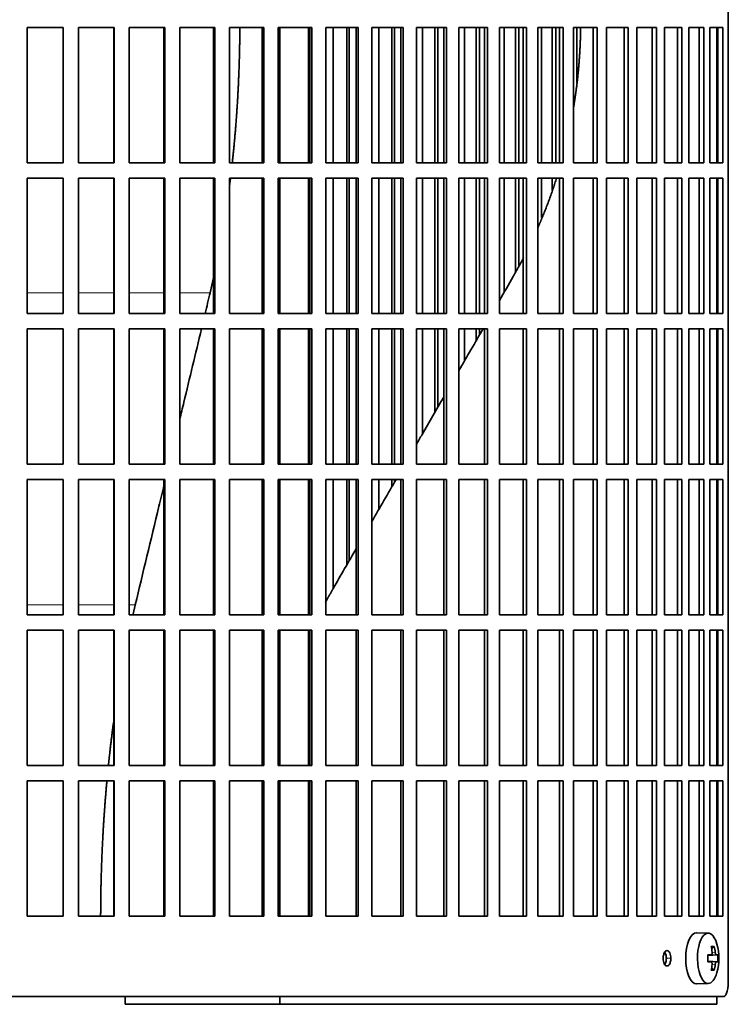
# Model space of a CAD drawing. Header units: millimetres. Extents: x 418 to 1302, y -1347 to 1467.
# Tile 17 of 25: x 1066 to 1205, y -68 to 124. Entities that reach past the tile are written whole.
import ezdxf

# ---------------------------------------------------------------- set-up
doc = ezdxf.new("R2010")
doc.units = ezdxf.units.MM
for name, color, linetype in [('M5X8_UNI7687', 7, 'Continuous'), ('VSI344-454_FILTR', 7, 'Continuous'), ('VSI344-454_SUPPO', 7, 'Continuous')]:
    doc.layers.add(name, color=color, linetype=linetype)

# ---------------------------------------------------------------- blocks, each defined once
blk = doc.blocks.new('SE3')
at = {"layer": 'M5X8_UNI7687', "color": 7, "linetype": 'Continuous', "lineweight": 35}
for p, q in [((1200.98, -54.48), (1198.72, -54.41)), ((1202.15, -57.08), (1201.64, -57.47)), ((1200.88, -58.77), (1201.55, -58.7)), ((1202.85, -58.72), (1200.88, -58.86)), ((1202.85, -60.1), (1200.88, -59.96)), ((1201.55, -60.12), (1200.88, -60.06)), ((1202.15, -61.75), (1201.64, -61.36)), ((1198.72, -64.41), (1200.98, -64.34))]:
    blk.add_line(p, q, dxfattribs=at)
at = {"layer": 'M5X8_UNI7687', "color": 4, "linetype": 'Continuous', "lineweight": 9}
for p, q in [((1202.56, -58.7), (1200.88, -58.86)), ((1200.88, -58.77), (1201.53, -58.7)), ((1201.74, -58.26), (1202.35, -58.2)), ((1200.88, -59.97), (1202.56, -60.12)), ((1201.53, -60.12), (1200.88, -60.06)), ((1202.35, -60.62), (1201.74, -60.56))]:
    blk.add_line(p, q, dxfattribs=at)
at = {"layer": 'M5X8_UNI7687', "color": 7, "linetype": 'Continuous', "lineweight": 35}
for centre, radius, start, end in [((1193.07, -59.41), 10, 343.7273, 16.2727), ((1193.45, -59.41), 9.42, 355.7871, 4.2129)]:
    blk.add_arc(centre, radius, start, end, dxfattribs=at)
for centre, major_axis, ratio, start_param, end_param in [((1200.96, -59.41), (0, -4.93), 0.422618, 2.175256, 6.283185), ((1198.69, -59.41), (0, -5), 0.422618, 3.141593, 6.283185), ((1195.07, -62.48), (7.75, 5.06), 0.247104, 0.286808, 0.4365), ((1193.15, -59.41), (0, 10), 0.866025, 4.833518, 4.948078), ((1193.02, -59.41), (0, 10), 0.939693, 4.833518, 4.948078), ((1193.08, -59.57), (9.97, 0.79), 0.036834, 0.556003, 0.670562), ((1196.37, -59.41), (0, -9.26), 0.488139, 1.49595, 1.645642), ((1193.08, -59.57), (9.97, 0.79), 0.036834, 0.199185, 0.313745), ((1193.08, -59.26), (9.97, -0.79), 0.036834, -0.670562, -0.556003), ((1193.15, -59.41), (0, -10), 0.866025, 1.335108, 1.449667), ((1193.02, -59.41), (0, -10), 0.939693, 1.335108, 1.449667), ((1193.08, -59.26), (9.97, -0.79), 0.036834, -0.313745, -0.199185), ((1200.96, -59.41), (0, -4.93), 0.422618, 0, 0.966337), ((1195.07, -56.35), (7.75, -5.06), 0.247104, -0.4365, -0.286808), ((1198.69, -59.41), (0, -5), 0.422618, 0, 0.012961)]:
    blk.add_ellipse(centre, major_axis=major_axis, ratio=ratio, start_param=start_param, end_param=end_param, dxfattribs=at)
for points in [[(1201.53, -58.7), (1201.54, -58.7), (1201.56, -58.7), (1201.59, -58.69), (1201.61, -58.68), (1201.63, -58.66), (1201.65, -58.64), (1201.67, -58.62), (1201.69, -58.59), (1201.71, -58.55), (1201.72, -58.52), (1201.73, -58.48), (1201.74, -58.44), (1201.75, -58.39), (1201.75, -58.35), (1201.75, -58.3), (1201.75, -58.26), (1201.75, -58.22), (1201.74, -58.2)], [(1202.35, -58.2), (1202.35, -58.22), (1202.35, -58.26), (1202.36, -58.3), (1202.37, -58.35), (1202.38, -58.39), (1202.39, -58.44), (1202.4, -58.48), (1202.42, -58.52), (1202.43, -58.55), (1202.45, -58.59), (1202.46, -58.62), (1202.48, -58.64), (1202.49, -58.66), (1202.51, -58.68), (1202.52, -58.69), (1202.54, -58.7), (1202.55, -58.7), (1202.56, -58.7)], [(1201.74, -60.62), (1201.75, -60.6), (1201.75, -60.57), (1201.75, -60.52), (1201.75, -60.48), (1201.75, -60.43), (1201.74, -60.39), (1201.73, -60.35), (1201.72, -60.31), (1201.71, -60.27), (1201.69, -60.24), (1201.67, -60.21), (1201.65, -60.18), (1201.63, -60.16), (1201.61, -60.14), (1201.59, -60.13), (1201.56, -60.12), (1201.54, -60.12), (1201.53, -60.12)], [(1202.56, -60.12), (1202.55, -60.12), (1202.54, -60.12), (1202.52, -60.13), (1202.51, -60.14), (1202.49, -60.16), (1202.48, -60.18), (1202.46, -60.21), (1202.45, -60.24), (1202.43, -60.27), (1202.42, -60.31), (1202.4, -60.35), (1202.39, -60.39), (1202.38, -60.43), (1202.37, -60.48), (1202.36, -60.52), (1202.35, -60.57), (1202.35, -60.6), (1202.35, -60.62)]]:
    blk.add_open_spline(points, degree=3, dxfattribs=at)
at = {"layer": 'VSI344-454_FILTR', "color": 7, "linetype": 'Continuous', "lineweight": 35}
for p, q in [((1204.92, -63.91), (1204.92, 207.09)), ((1067.62, 122.84), (1074.66, 122.84)), ((1067.62, 96.34), (1067.62, 122.84)), ((1074.64, 96.34), (1074.64, 122.84)), ((1074.66, 96.34), (1074.66, 122.84)), ((1077.63, 122.84), (1084.64, 122.84)), ((1077.63, 96.34), (1077.63, 122.84)), ((1084.56, 96.34), (1084.56, 122.84)), ((1084.64, 96.34), (1084.64, 122.84)), ((1087.6, 122.84), (1094.55, 122.84)), ((1087.6, 96.34), (1087.6, 122.84)), ((1094.39, 96.34), (1094.39, 122.84)), ((1094.55, 96.34), (1094.55, 122.84)), ((1097.48, 122.84), (1104.33, 122.84)), ((1097.48, 96.34), (1097.48, 122.84)), ((1104.11, 96.34), (1104.11, 122.84)), ((1104.33, 96.34), (1104.33, 122.84)), ((1107.21, 122.84), (1113.94, 122.84)), ((1107.21, 96.34), (1107.21, 122.84)), ((1113.65, 96.34), (1113.65, 122.84)), ((1113.94, 96.34), (1113.94, 122.84)), ((1116.76, 122.84), (1123.33, 122.84)), ((1116.76, 96.34), (1116.76, 122.84)), ((1122.97, 96.34), (1122.97, 122.84)), ((1123.33, 96.34), (1123.33, 122.84)), ((1126.07, 122.84), (1132.45, 122.84)), ((1126.07, 96.34), (1126.07, 122.84)), ((1127.53, 96.34), (1127.53, 122.84)), ((1130.18, 96.34), (1130.18, 122.84)), ((1130.63, 96.34), (1130.63, 122.84)), ((1132.03, 96.34), (1132.03, 122.84)), ((1132.45, 96.34), (1132.45, 122.84)), ((1135.11, 122.84), (1141.26, 122.84)), ((1135.11, 96.34), (1135.11, 122.84)), ((1136.44, 96.34), (1136.44, 122.84)), ((1138.99, 96.34), (1138.99, 122.84)), ((1139.51, 96.34), (1139.51, 122.84)), ((1140.78, 96.34), (1140.78, 122.84)), ((1141.26, 96.34), (1141.26, 122.84)), ((1143.82, 122.84), (1149.72, 122.84)), ((1143.82, 96.34), (1143.82, 122.84)), ((1145.02, 96.34), (1145.02, 122.84)), ((1147.46, 96.34), (1147.46, 122.84)), ((1148.04, 96.34), (1148.04, 122.84)), ((1149.17, 96.34), (1149.17, 122.84)), ((1149.72, 96.34), (1149.72, 122.84)), ((1152.16, 122.84), (1157.78, 122.84)), ((1152.16, 96.34), (1152.16, 122.84)), ((1153.23, 96.34), (1153.23, 122.84)), ((1155.55, 96.34), (1155.55, 122.84)), ((1156.18, 96.34), (1156.18, 122.84)), ((1157.18, 96.34), (1157.18, 122.84)), ((1157.78, 96.34), (1157.78, 122.84)), ((1160.1, 122.84), (1165.41, 122.84)), ((1160.1, 96.34), (1160.1, 122.84)), ((1161.02, 96.34), (1161.02, 122.84)), ((1163.22, 96.34), (1163.22, 122.84)), ((1163.9, 96.34), (1163.9, 122.84)), ((1164.75, 96.34), (1164.75, 122.84)), ((1165.41, 96.34), (1165.41, 122.84)), ((1167.59, 122.84), (1172.56, 122.84)), ((1167.59, 96.34), (1167.59, 122.84)), ((1168.36, 96.34), (1168.36, 122.84)), ((1170.42, 96.34), (1170.42, 122.84)), ((1171.15, 96.34), (1171.15, 122.84)), ((1171.85, 96.34), (1171.85, 122.84)), ((1172.56, 96.34), (1172.56, 122.84)), ((1174.6, 122.84), (1179.21, 122.84)), ((1174.6, 96.34), (1174.6, 122.84)), ((1175.22, 112.07), (1175.22, 122.84)), ((1178.46, 96.34), (1178.46, 122.84)), ((1179.21, 96.34), (1179.21, 122.84)), ((1181.09, 122.84), (1185.32, 122.84)), ((1181.09, 96.34), (1181.09, 122.84)), ((1184.52, 96.34), (1184.52, 122.84)), ((1185.32, 96.34), (1185.32, 122.84)), ((1187.03, 122.84), (1190.86, 122.84)), ((1187.03, 96.34), (1187.03, 122.84)), ((1190.03, 96.34), (1190.03, 122.84)), ((1190.86, 96.34), (1190.86, 122.84)), ((1192.4, 122.84), (1195.81, 122.84)), ((1192.4, 96.34), (1192.4, 122.84)), ((1194.94, 96.34), (1194.94, 122.84)), ((1195.81, 96.34), (1195.81, 122.84)), ((1197.16, 122.84), (1200.14, 122.84)), ((1197.16, 96.34), (1197.16, 122.84)), ((1199.23, 96.34), (1199.23, 122.84)), ((1200.14, 96.34), (1200.14, 122.84)), ((1201.3, 122.84), (1203.82, 122.84)), ((1201.3, 96.34), (1201.3, 122.84)), ((1202.89, 96.34), (1202.89, 122.84)), ((1203.82, 96.34), (1203.82, 122.84)), ((1067.62, 96.34), (1074.66, 96.34)), ((1077.63, 96.34), (1084.64, 96.34)), ((1087.6, 96.34), (1094.55, 96.34)), ((1097.48, 96.34), (1104.33, 96.34)), ((1107.21, 96.34), (1113.94, 96.34)), ((1116.76, 96.34), (1123.33, 96.34)), ((1126.07, 96.34), (1132.45, 96.34)), ((1135.11, 96.34), (1141.26, 96.34)), ((1143.82, 96.34), (1149.72, 96.34)), ((1152.16, 96.34), (1157.78, 96.34)), ((1160.1, 96.34), (1165.41, 96.34)), ((1167.59, 96.34), (1172.56, 96.34)), ((1174.6, 96.34), (1179.21, 96.34)), ((1181.09, 96.34), (1185.32, 96.34)), ((1187.03, 96.34), (1190.86, 96.34)), ((1192.4, 96.34), (1195.81, 96.34)), ((1197.16, 96.34), (1200.14, 96.34)), ((1201.3, 96.34), (1203.82, 96.34)), ((1067.62, 93.34), (1074.66, 93.34)), ((1067.62, 66.84), (1067.62, 93.34)), ((1074.64, 66.84), (1074.64, 93.34)), ((1074.66, 66.84), (1074.66, 93.34)), ((1077.63, 93.34), (1084.64, 93.34)), ((1077.63, 66.84), (1077.63, 93.34)), ((1084.56, 66.84), (1084.56, 93.34)), ((1084.64, 66.84), (1084.64, 93.34)), ((1087.6, 93.34), (1094.55, 93.34)), ((1087.6, 66.84), (1087.6, 93.34)), ((1094.39, 66.84), (1094.39, 93.34)), ((1094.55, 66.84), (1094.55, 93.34)), ((1097.48, 93.34), (1104.33, 93.34)), ((1097.48, 66.84), (1097.48, 93.34)), ((1104.11, 66.84), (1104.11, 93.34)), ((1104.33, 66.84), (1104.33, 93.34)), ((1107.21, 93.34), (1113.94, 93.34)), ((1107.21, 66.84), (1107.21, 93.34)), ((1113.65, 66.84), (1113.65, 93.34)), ((1113.94, 66.84), (1113.94, 93.34)), ((1116.76, 93.34), (1123.33, 93.34)), ((1116.76, 66.84), (1116.76, 93.34)), ((1122.97, 66.84), (1122.97, 93.34)), ((1123.33, 66.84), (1123.33, 93.34)), ((1126.07, 93.34), (1132.45, 93.34)), ((1126.07, 66.84), (1126.07, 93.34)), ((1127.53, 66.84), (1127.53, 93.34)), ((1130.18, 66.84), (1130.18, 93.34)), ((1130.63, 66.84), (1130.63, 93.34)), ((1132.03, 66.84), (1132.03, 93.34)), ((1132.45, 66.84), (1132.45, 93.34)), ((1135.11, 93.34), (1141.26, 93.34)), ((1135.11, 66.84), (1135.11, 93.34)), ((1136.44, 66.84), (1136.44, 93.34)), ((1138.99, 66.84), (1138.99, 93.34)), ((1139.51, 66.84), (1139.51, 93.34)), ((1140.78, 66.84), (1140.78, 93.34)), ((1141.26, 66.84), (1141.26, 93.34)), ((1143.82, 93.34), (1149.72, 93.34)), ((1143.82, 66.84), (1143.82, 93.34)), ((1145.02, 66.84), (1145.02, 93.34)), ((1147.46, 66.84), (1147.46, 93.34)), ((1148.04, 66.84), (1148.04, 93.34)), ((1149.17, 66.84), (1149.17, 93.34)), ((1149.72, 66.84), (1149.72, 93.34)), ((1152.16, 93.34), (1157.78, 93.34)), ((1152.16, 66.84), (1152.16, 93.34)), ((1153.23, 66.84), (1153.23, 93.34)), ((1155.55, 66.84), (1155.55, 93.34)), ((1156.18, 66.84), (1156.18, 93.34)), ((1157.18, 66.84), (1157.18, 93.34)), ((1157.78, 66.84), (1157.78, 93.34)), ((1160.1, 93.34), (1165.41, 93.34)), ((1160.1, 66.84), (1160.1, 93.34)), ((1161.02, 70.99), (1161.02, 93.34)), ((1163.22, 74.88), (1163.22, 93.34)), ((1163.9, 76.2), (1163.9, 93.34)), ((1164.75, 66.84), (1164.75, 93.34)), ((1165.41, 66.84), (1165.41, 93.34)), ((1167.59, 93.34), (1172.56, 93.34)), ((1167.59, 66.84), (1167.59, 93.34)), ((1168.36, 85.6), (1168.36, 93.34)), ((1170.42, 90.9), (1170.42, 93.34)), ((1171.85, 66.84), (1171.85, 93.34)), ((1172.56, 66.84), (1172.56, 93.34)), ((1174.6, 93.34), (1179.21, 93.34)), ((1174.6, 66.84), (1174.6, 93.34)), ((1178.46, 66.84), (1178.46, 93.34)), ((1179.21, 66.84), (1179.21, 93.34)), ((1181.09, 93.34), (1185.32, 93.34)), ((1181.09, 66.84), (1181.09, 93.34)), ((1184.52, 66.84), (1184.52, 93.34)), ((1185.32, 66.84), (1185.32, 93.34)), ((1187.03, 93.34), (1190.86, 93.34)), ((1187.03, 66.84), (1187.03, 93.34)), ((1190.03, 66.84), (1190.03, 93.34)), ((1190.86, 66.84), (1190.86, 93.34)), ((1192.4, 93.34), (1195.81, 93.34)), ((1192.4, 66.84), (1192.4, 93.34)), ((1194.94, 66.84), (1194.94, 93.34)), ((1195.81, 66.84), (1195.81, 93.34)), ((1197.16, 93.34), (1200.14, 93.34)), ((1197.16, 66.84), (1197.16, 93.34)), ((1199.23, 66.84), (1199.23, 93.34)), ((1200.14, 66.84), (1200.14, 93.34)), ((1201.3, 93.34), (1203.82, 93.34)), ((1201.3, 66.84), (1201.3, 93.34)), ((1202.89, 66.84), (1202.89, 93.34)), ((1203.82, 66.84), (1203.82, 93.34)), ((1067.62, 66.84), (1074.66, 66.84)), ((1077.63, 66.84), (1084.64, 66.84)), ((1087.6, 66.84), (1094.55, 66.84)), ((1097.48, 66.84), (1104.33, 66.84)), ((1107.21, 66.84), (1113.94, 66.84)), ((1116.76, 66.84), (1123.33, 66.84)), ((1126.07, 66.84), (1132.45, 66.84)), ((1135.11, 66.84), (1141.26, 66.84)), ((1143.82, 66.84), (1149.72, 66.84)), ((1152.16, 66.84), (1157.78, 66.84)), ((1160.1, 66.84), (1165.41, 66.84)), ((1167.59, 66.84), (1172.56, 66.84)), ((1174.6, 66.84), (1179.21, 66.84)), ((1181.09, 66.84), (1185.32, 66.84)), ((1187.03, 66.84), (1190.86, 66.84)), ((1192.4, 66.84), (1195.81, 66.84)), ((1197.16, 66.84), (1200.14, 66.84)), ((1201.3, 66.84), (1203.82, 66.84)), ((1067.62, 63.84), (1074.66, 63.84)), ((1067.62, 37.34), (1067.62, 63.84)), ((1074.64, 37.34), (1074.64, 63.84)), ((1074.66, 37.34), (1074.66, 63.84)), ((1077.63, 63.84), (1084.64, 63.84)), ((1077.63, 37.34), (1077.63, 63.84)), ((1084.56, 37.34), (1084.56, 63.84)), ((1084.64, 37.34), (1084.64, 63.84)), ((1087.6, 63.84), (1094.55, 63.84)), ((1087.6, 37.34), (1087.6, 63.84)), ((1094.39, 37.34), (1094.39, 63.84)), ((1094.55, 37.34), (1094.55, 63.84)), ((1097.48, 63.84), (1104.33, 63.84)), ((1097.48, 37.34), (1097.48, 63.84)), ((1104.11, 37.34), (1104.11, 63.84)), ((1104.33, 37.34), (1104.33, 63.84)), ((1107.21, 63.84), (1113.94, 63.84)), ((1107.21, 37.34), (1107.21, 63.84)), ((1113.65, 37.34), (1113.65, 63.84)), ((1113.94, 37.34), (1113.94, 63.84)), ((1116.76, 63.84), (1123.33, 63.84)), ((1116.76, 37.34), (1116.76, 63.84)), ((1122.97, 37.34), (1122.97, 63.84)), ((1123.33, 37.34), (1123.33, 63.84)), ((1126.07, 63.84), (1132.45, 63.84)), ((1126.07, 37.34), (1126.07, 63.84)), ((1127.53, 37.34), (1127.53, 63.84)), ((1130.18, 37.34), (1130.18, 63.84)), ((1130.63, 37.34), (1130.63, 63.84)), ((1132.03, 37.34), (1132.03, 63.84)), ((1132.45, 37.34), (1132.45, 63.84)), ((1135.11, 63.84), (1141.26, 63.84)), ((1135.11, 37.34), (1135.11, 63.84)), ((1136.44, 37.34), (1136.44, 63.84)), ((1138.99, 37.34), (1138.99, 63.84)), ((1139.51, 37.34), (1139.51, 63.84)), ((1140.78, 37.34), (1140.78, 63.84)), ((1141.26, 37.34), (1141.26, 63.84)), ((1143.82, 63.84), (1149.72, 63.84)), ((1143.82, 37.34), (1143.82, 63.84)), ((1145.02, 43.28), (1145.02, 63.84)), ((1147.46, 47.51), (1147.46, 63.84)), ((1148.04, 48.51), (1148.04, 63.84)), ((1149.17, 37.34), (1149.17, 63.84)), ((1149.72, 37.34), (1149.72, 63.84)), ((1152.16, 63.84), (1157.78, 63.84)), ((1152.16, 37.34), (1152.16, 63.84)), ((1153.23, 57.49), (1153.23, 63.84)), ((1155.55, 61.52), (1155.55, 63.84)), ((1156.18, 62.61), (1156.18, 63.84)), ((1157.18, 37.34), (1157.18, 63.84)), ((1157.78, 37.34), (1157.78, 63.84)), ((1160.1, 63.84), (1165.41, 63.84)), ((1160.1, 37.34), (1160.1, 63.84)), ((1164.75, 37.34), (1164.75, 63.84)), ((1165.41, 37.34), (1165.41, 63.84)), ((1167.59, 63.84), (1172.56, 63.84)), ((1167.59, 37.34), (1167.59, 63.84)), ((1171.85, 37.34), (1171.85, 63.84)), ((1172.56, 37.34), (1172.56, 63.84)), ((1174.6, 63.84), (1179.21, 63.84)), ((1174.6, 37.34), (1174.6, 63.84)), ((1178.46, 37.34), (1178.46, 63.84)), ((1179.21, 37.34), (1179.21, 63.84)), ((1181.09, 63.84), (1185.32, 63.84)), ((1181.09, 37.34), (1181.09, 63.84)), ((1184.52, 37.34), (1184.52, 63.84)), ((1185.32, 37.34), (1185.32, 63.84)), ((1187.03, 63.84), (1190.86, 63.84)), ((1187.03, 37.34), (1187.03, 63.84)), ((1190.03, 37.34), (1190.03, 63.84)), ((1190.86, 37.34), (1190.86, 63.84)), ((1192.4, 63.84), (1195.81, 63.84)), ((1192.4, 37.34), (1192.4, 63.84)), ((1194.94, 37.34), (1194.94, 63.84)), ((1195.81, 37.34), (1195.81, 63.84)), ((1197.16, 63.84), (1200.14, 63.84)), ((1197.16, 37.34), (1197.16, 63.84)), ((1199.23, 37.34), (1199.23, 63.84)), ((1200.14, 37.34), (1200.14, 63.84)), ((1201.3, 63.84), (1203.82, 63.84)), ((1201.3, 37.34), (1201.3, 63.84)), ((1202.89, 37.34), (1202.89, 63.84)), ((1203.82, 37.34), (1203.82, 63.84)), ((1067.62, 37.34), (1074.66, 37.34)), ((1077.63, 37.34), (1084.64, 37.34)), ((1087.6, 37.34), (1094.55, 37.34)), ((1097.48, 37.34), (1104.33, 37.34)), ((1107.21, 37.34), (1113.94, 37.34)), ((1116.76, 37.34), (1123.33, 37.34)), ((1126.07, 37.34), (1132.45, 37.34)), ((1135.11, 37.34), (1141.26, 37.34)), ((1143.82, 37.34), (1149.72, 37.34)), ((1152.16, 37.34), (1157.78, 37.34)), ((1160.1, 37.34), (1165.41, 37.34)), ((1167.59, 37.34), (1172.56, 37.34)), ((1174.6, 37.34), (1179.21, 37.34)), ((1181.09, 37.34), (1185.32, 37.34)), ((1187.03, 37.34), (1190.86, 37.34)), ((1192.4, 37.34), (1195.81, 37.34)), ((1197.16, 37.34), (1200.14, 37.34)), ((1201.3, 37.34), (1203.82, 37.34)), ((1067.62, 34.34), (1074.66, 34.34)), ((1067.62, 7.84), (1067.62, 34.34)), ((1074.64, 7.84), (1074.64, 34.34)), ((1074.66, 7.84), (1074.66, 34.34)), ((1077.63, 34.34), (1084.64, 34.34)), ((1077.63, 7.84), (1077.63, 34.34)), ((1084.56, 7.84), (1084.56, 34.34)), ((1084.64, 7.84), (1084.64, 34.34)), ((1087.6, 34.34), (1094.55, 34.34)), ((1087.6, 7.84), (1087.6, 34.34)), ((1094.39, 7.84), (1094.39, 34.34)), ((1094.55, 7.84), (1094.55, 34.34)), ((1097.48, 34.34), (1104.33, 34.34)), ((1097.48, 7.84), (1097.48, 34.34)), ((1104.11, 7.84), (1104.11, 34.34)), ((1104.33, 7.84), (1104.33, 34.34)), ((1107.21, 34.34), (1113.94, 34.34)), ((1107.21, 7.84), (1107.21, 34.34)), ((1113.65, 7.84), (1113.65, 34.34)), ((1113.94, 7.84), (1113.94, 34.34)), ((1116.76, 34.34), (1123.33, 34.34)), ((1116.76, 7.84), (1116.76, 34.34)), ((1122.97, 7.84), (1122.97, 34.34)), ((1123.33, 7.84), (1123.33, 34.34)), ((1126.07, 34.34), (1132.45, 34.34)), ((1126.07, 7.84), (1126.07, 34.34)), ((1127.53, 12.99), (1127.53, 34.34)), ((1130.18, 17.57), (1130.18, 34.34)), ((1130.63, 18.35), (1130.63, 34.34)), ((1132.03, 7.84), (1132.03, 34.34)), ((1132.45, 7.84), (1132.45, 34.34)), ((1135.11, 34.34), (1141.26, 34.34)), ((1135.11, 7.84), (1135.11, 34.34)), ((1136.44, 28.42), (1136.44, 34.34)), ((1138.99, 32.84), (1138.99, 34.34)), ((1139.51, 33.73), (1139.51, 34.34)), ((1140.78, 7.84), (1140.78, 34.34)), ((1141.26, 7.84), (1141.26, 34.34)), ((1143.82, 34.34), (1149.72, 34.34)), ((1143.82, 7.84), (1143.82, 34.34)), ((1149.17, 7.84), (1149.17, 34.34)), ((1149.72, 7.84), (1149.72, 34.34)), ((1152.16, 34.34), (1157.78, 34.34)), ((1152.16, 7.84), (1152.16, 34.34)), ((1157.18, 7.84), (1157.18, 34.34)), ((1157.78, 7.84), (1157.78, 34.34)), ((1160.1, 34.34), (1165.41, 34.34)), ((1160.1, 7.84), (1160.1, 34.34)), ((1164.75, 7.84), (1164.75, 34.34)), ((1165.41, 7.84), (1165.41, 34.34)), ((1167.59, 34.34), (1172.56, 34.34)), ((1167.59, 7.84), (1167.59, 34.34)), ((1171.85, 7.84), (1171.85, 34.34)), ((1172.56, 7.84), (1172.56, 34.34)), ((1174.6, 34.34), (1179.21, 34.34)), ((1174.6, 7.84), (1174.6, 34.34)), ((1178.46, 7.84), (1178.46, 34.34)), ((1179.21, 7.84), (1179.21, 34.34)), ((1181.09, 34.34), (1185.32, 34.34)), ((1181.09, 7.84), (1181.09, 34.34)), ((1184.52, 7.84), (1184.52, 34.34)), ((1185.32, 7.84), (1185.32, 34.34)), ((1187.03, 34.34), (1190.86, 34.34)), ((1187.03, 7.84), (1187.03, 34.34)), ((1190.03, 7.84), (1190.03, 34.34)), ((1190.86, 7.84), (1190.86, 34.34)), ((1192.4, 34.34), (1195.81, 34.34)), ((1192.4, 7.84), (1192.4, 34.34)), ((1194.94, 7.84), (1194.94, 34.34)), ((1195.81, 7.84), (1195.81, 34.34)), ((1197.16, 34.34), (1200.14, 34.34)), ((1197.16, 7.84), (1197.16, 34.34)), ((1199.23, 7.84), (1199.23, 34.34)), ((1200.14, 7.84), (1200.14, 34.34)), ((1201.3, 34.34), (1203.82, 34.34)), ((1201.3, 7.84), (1201.3, 34.34)), ((1202.89, 7.84), (1202.89, 34.34)), ((1203.82, 7.84), (1203.82, 34.34)), ((1067.62, 7.84), (1074.66, 7.84)), ((1077.63, 7.84), (1084.64, 7.84)), ((1087.6, 7.84), (1094.55, 7.84)), ((1097.48, 7.84), (1104.33, 7.84)), ((1107.21, 7.84), (1113.94, 7.84)), ((1116.76, 7.84), (1123.33, 7.84)), ((1126.07, 7.84), (1132.45, 7.84)), ((1135.11, 7.84), (1141.26, 7.84)), ((1143.82, 7.84), (1149.72, 7.84)), ((1152.16, 7.84), (1157.78, 7.84)), ((1160.1, 7.84), (1165.41, 7.84)), ((1167.59, 7.84), (1172.56, 7.84)), ((1174.6, 7.84), (1179.21, 7.84)), ((1181.09, 7.84), (1185.32, 7.84)), ((1187.03, 7.84), (1190.86, 7.84)), ((1192.4, 7.84), (1195.81, 7.84)), ((1197.16, 7.84), (1200.14, 7.84)), ((1201.3, 7.84), (1203.82, 7.84)), ((1067.62, 4.84), (1074.66, 4.84)), ((1067.62, -21.66), (1067.62, 4.84)), ((1074.64, -21.66), (1074.64, 4.84)), ((1074.66, -21.66), (1074.66, 4.84)), ((1077.63, 4.84), (1084.64, 4.84)), ((1077.63, -21.66), (1077.63, 4.84)), ((1084.56, -21.66), (1084.56, 4.84)), ((1084.64, -21.66), (1084.64, 4.84)), ((1087.6, 4.84), (1094.55, 4.84)), ((1087.6, -21.66), (1087.6, 4.84)), ((1094.39, -21.66), (1094.39, 4.84)), ((1094.55, -21.66), (1094.55, 4.84)), ((1097.48, 4.84), (1104.33, 4.84)), ((1097.48, -21.66), (1097.48, 4.84)), ((1104.11, -21.66), (1104.11, 4.84)), ((1104.33, -21.66), (1104.33, 4.84)), ((1107.21, 4.84), (1113.94, 4.84)), ((1107.21, -21.66), (1107.21, 4.84)), ((1113.65, -21.66), (1113.65, 4.84)), ((1113.94, -21.66), (1113.94, 4.84)), ((1116.76, 4.84), (1123.33, 4.84)), ((1116.76, -21.66), (1116.76, 4.84)), ((1122.97, -21.66), (1122.97, 4.84)), ((1123.33, -21.66), (1123.33, 4.84)), ((1126.07, 4.84), (1132.45, 4.84)), ((1126.07, -21.66), (1126.07, 4.84)), ((1132.03, -21.66), (1132.03, 4.84)), ((1132.45, -21.66), (1132.45, 4.84)), ((1135.11, 4.84), (1141.26, 4.84)), ((1135.11, -21.66), (1135.11, 4.84)), ((1140.78, -21.66), (1140.78, 4.84)), ((1141.26, -21.66), (1141.26, 4.84)), ((1143.82, 4.84), (1149.72, 4.84)), ((1143.82, -21.66), (1143.82, 4.84)), ((1149.17, -21.66), (1149.17, 4.84)), ((1149.72, -21.66), (1149.72, 4.84)), ((1152.16, 4.84), (1157.78, 4.84)), ((1152.16, -21.66), (1152.16, 4.84)), ((1157.18, -21.66), (1157.18, 4.84)), ((1157.78, -21.66), (1157.78, 4.84)), ((1160.1, 4.84), (1165.41, 4.84)), ((1160.1, -21.66), (1160.1, 4.84)), ((1164.75, -21.66), (1164.75, 4.84)), ((1165.41, -21.66), (1165.41, 4.84)), ((1167.59, 4.84), (1172.56, 4.84)), ((1167.59, -21.66), (1167.59, 4.84)), ((1171.85, -21.66), (1171.85, 4.84)), ((1172.56, -21.66), (1172.56, 4.84)), ((1174.6, 4.84), (1179.21, 4.84)), ((1174.6, -21.66), (1174.6, 4.84)), ((1178.46, -21.66), (1178.46, 4.84)), ((1179.21, -21.66), (1179.21, 4.84)), ((1181.09, 4.84), (1185.32, 4.84)), ((1181.09, -21.66), (1181.09, 4.84)), ((1184.52, -21.66), (1184.52, 4.84)), ((1185.32, -21.66), (1185.32, 4.84)), ((1187.03, 4.84), (1190.86, 4.84)), ((1187.03, -21.66), (1187.03, 4.84)), ((1190.03, -21.66), (1190.03, 4.84)), ((1190.86, -21.66), (1190.86, 4.84)), ((1192.4, 4.84), (1195.81, 4.84)), ((1192.4, -21.66), (1192.4, 4.84)), ((1194.94, -21.66), (1194.94, 4.84)), ((1195.81, -21.66), (1195.81, 4.84)), ((1197.16, 4.84), (1200.14, 4.84)), ((1197.16, -21.66), (1197.16, 4.84)), ((1199.23, -21.66), (1199.23, 4.84)), ((1200.14, -21.66), (1200.14, 4.84)), ((1201.3, 4.84), (1203.82, 4.84)), ((1201.3, -21.66), (1201.3, 4.84)), ((1202.89, -21.66), (1202.89, 4.84)), ((1203.82, -21.66), (1203.82, 4.84)), ((1067.62, -21.66), (1074.66, -21.66)), ((1077.63, -21.66), (1084.64, -21.66)), ((1087.6, -21.66), (1094.55, -21.66)), ((1097.48, -21.66), (1104.33, -21.66)), ((1107.21, -21.66), (1113.94, -21.66)), ((1116.76, -21.66), (1123.33, -21.66)), ((1126.07, -21.66), (1132.45, -21.66)), ((1135.11, -21.66), (1141.26, -21.66)), ((1143.82, -21.66), (1149.72, -21.66)), ((1152.16, -21.66), (1157.78, -21.66)), ((1160.1, -21.66), (1165.41, -21.66)), ((1167.59, -21.66), (1172.56, -21.66)), ((1174.6, -21.66), (1179.21, -21.66)), ((1181.09, -21.66), (1185.32, -21.66)), ((1187.03, -21.66), (1190.86, -21.66)), ((1192.4, -21.66), (1195.81, -21.66)), ((1197.16, -21.66), (1200.14, -21.66)), ((1201.3, -21.66), (1203.82, -21.66)), ((1067.62, -24.66), (1074.66, -24.66)), ((1067.62, -51.16), (1067.62, -24.66)), ((1074.64, -51.16), (1074.64, -24.66)), ((1074.66, -51.16), (1074.66, -24.66)), ((1077.63, -24.66), (1084.64, -24.66)), ((1077.63, -51.16), (1077.63, -24.66)), ((1084.56, -51.16), (1084.56, -24.66)), ((1084.64, -51.16), (1084.64, -24.66)), ((1087.6, -24.66), (1094.55, -24.66)), ((1087.6, -51.16), (1087.6, -24.66)), ((1094.39, -51.16), (1094.39, -24.66)), ((1094.55, -51.16), (1094.55, -24.66)), ((1097.48, -24.66), (1104.33, -24.66)), ((1097.48, -51.16), (1097.48, -24.66)), ((1104.11, -51.16), (1104.11, -24.66)), ((1104.33, -51.16), (1104.33, -24.66)), ((1107.21, -24.66), (1113.94, -24.66)), ((1107.21, -51.16), (1107.21, -24.66)), ((1113.65, -51.16), (1113.65, -24.66)), ((1113.94, -51.16), (1113.94, -24.66)), ((1116.76, -24.66), (1123.33, -24.66)), ((1116.76, -51.16), (1116.76, -24.66)), ((1122.97, -51.16), (1122.97, -24.66)), ((1123.33, -51.16), (1123.33, -24.66)), ((1126.07, -24.66), (1132.45, -24.66)), ((1126.07, -51.16), (1126.07, -24.66)), ((1132.03, -51.16), (1132.03, -24.66)), ((1132.45, -51.16), (1132.45, -24.66)), ((1135.11, -24.66), (1141.26, -24.66)), ((1135.11, -51.16), (1135.11, -24.66)), ((1140.78, -51.16), (1140.78, -24.66)), ((1141.26, -51.16), (1141.26, -24.66)), ((1143.82, -24.66), (1149.72, -24.66)), ((1143.82, -51.16), (1143.82, -24.66)), ((1149.17, -51.16), (1149.17, -24.66)), ((1149.72, -51.16), (1149.72, -24.66)), ((1152.16, -24.66), (1157.78, -24.66)), ((1152.16, -51.16), (1152.16, -24.66)), ((1157.18, -51.16), (1157.18, -24.66)), ((1157.78, -51.16), (1157.78, -24.66)), ((1160.1, -24.66), (1165.41, -24.66)), ((1160.1, -51.16), (1160.1, -24.66)), ((1164.75, -51.16), (1164.75, -24.66)), ((1165.41, -51.16), (1165.41, -24.66)), ((1167.59, -24.66), (1172.56, -24.66)), ((1167.59, -51.16), (1167.59, -24.66)), ((1171.85, -51.16), (1171.85, -24.66)), ((1172.56, -51.16), (1172.56, -24.66)), ((1174.6, -24.66), (1179.21, -24.66)), ((1174.6, -51.16), (1174.6, -24.66)), ((1178.46, -51.16), (1178.46, -24.66)), ((1179.21, -51.16), (1179.21, -24.66)), ((1181.09, -24.66), (1185.32, -24.66)), ((1181.09, -51.16), (1181.09, -24.66)), ((1184.52, -51.16), (1184.52, -24.66)), ((1185.32, -51.16), (1185.32, -24.66)), ((1187.03, -24.66), (1190.86, -24.66)), ((1187.03, -51.16), (1187.03, -24.66)), ((1190.03, -51.16), (1190.03, -24.66)), ((1190.86, -51.16), (1190.86, -24.66)), ((1192.4, -24.66), (1195.81, -24.66)), ((1192.4, -51.16), (1192.4, -24.66)), ((1194.94, -51.16), (1194.94, -24.66)), ((1195.81, -51.16), (1195.81, -24.66)), ((1197.16, -24.66), (1200.14, -24.66)), ((1197.16, -51.16), (1197.16, -24.66)), ((1199.23, -51.16), (1199.23, -24.66)), ((1200.14, -51.16), (1200.14, -24.66)), ((1201.3, -24.66), (1203.82, -24.66)), ((1201.3, -51.16), (1201.3, -24.66)), ((1202.89, -51.16), (1202.89, -24.66)), ((1203.82, -51.16), (1203.82, -24.66)), ((1067.62, -51.16), (1074.66, -51.16)), ((1077.63, -51.16), (1084.64, -51.16)), ((1087.6, -51.16), (1094.55, -51.16)), ((1097.48, -51.16), (1104.33, -51.16)), ((1107.21, -51.16), (1113.94, -51.16)), ((1116.76, -51.16), (1123.33, -51.16)), ((1126.07, -51.16), (1132.45, -51.16)), ((1135.11, -51.16), (1141.26, -51.16)), ((1143.82, -51.16), (1149.72, -51.16)), ((1152.16, -51.16), (1157.78, -51.16)), ((1160.1, -51.16), (1165.41, -51.16)), ((1167.59, -51.16), (1172.56, -51.16)), ((1174.6, -51.16), (1179.21, -51.16)), ((1181.09, -51.16), (1185.32, -51.16)), ((1187.03, -51.16), (1190.86, -51.16)), ((1192.4, -51.16), (1195.81, -51.16)), ((1197.16, -51.16), (1200.14, -51.16)), ((1201.3, -51.16), (1203.82, -51.16)), ((925.14, -66.91), (1203.95, -66.91))]:
    blk.add_line(p, q, dxfattribs=at)
at = {"layer": 'VSI344-454_FILTR', "color": 4, "linetype": 'Continuous', "lineweight": 9}
blk.add_line((1193.65, -59.41), (1192.79, -59.41), dxfattribs=at)
at = {"layer": 'VSI344-454_FILTR', "color": 7, "linetype": 'Continuous', "lineweight": 35}
for points, knots in [([(1192.15, -59.41), (1192.16, -59.28), (1192.17, -59.01), (1192.25, -58.64), (1192.39, -58.28), (1192.62, -57.99), (1192.91, -57.87), (1193.21, -57.99), (1193.45, -58.33), (1193.62, -58.82), (1193.64, -59.22), (1193.65, -59.41)], [0, 0, 0, 0, 0.084454, 0.168831, 0.25477, 0.378375, 0.501304, 0.626685, 0.750981, 0.875806, 1, 1, 1, 1]), ([(1193.65, -59.41), (1193.65, -59.54), (1193.64, -59.81), (1193.56, -60.18), (1193.42, -60.55), (1193.2, -60.84), (1192.91, -60.95), (1192.61, -60.83), (1192.36, -60.5), (1192.18, -60), (1192.16, -59.61), (1192.15, -59.41)], [0, 0, 0, 0, 0.084454, 0.168831, 0.25477, 0.378375, 0.501304, 0.626685, 0.750981, 0.875806, 1, 1, 1, 1]), ([(1192.79, -59.41), (1192.78, -59.28), (1192.77, -59.02), (1192.7, -58.66), (1192.59, -58.38), (1192.51, -58.25), (1192.48, -58.2)], [0, 0, 0, 0, 0.0839215, 0.1651632, 0.2496847, 0.3008002, 0.3008002, 0.3008002, 0.3008002]), ([(1192.48, -60.62), (1192.51, -60.58), (1192.59, -60.45), (1192.69, -60.18), (1192.77, -59.81), (1192.78, -59.54), (1192.79, -59.41)], [0.6999614, 0.6999614, 0.6999614, 0.6999614, 0.7454545, 0.8313176, 0.915596, 1, 1, 1, 1]), ([(1203.95, -66.91), (1203.97, -66.91), (1204, -66.91), (1204.06, -66.89), (1204.11, -66.87), (1204.17, -66.84), (1204.22, -66.8), (1204.27, -66.75), (1204.37, -66.63), (1204.5, -66.42), (1204.64, -66.05), (1204.76, -65.59), (1204.84, -65.15), (1204.88, -64.78), (1204.9, -64.5), (1204.91, -64.21), (1204.92, -64.01), (1204.92, -63.91)], [0, 0, 0, 0, 0.036074, 0.071835, 0.107394, 0.142867, 0.178369, 0.214015, 0.24992, 0.375515, 0.499618, 0.623903, 0.749864, 0.812552, 0.874725, 0.937001, 1, 1, 1, 1])]:
    blk.add_open_spline(points, degree=3, knots=knots, dxfattribs=at)
at = {"layer": 'VSI344-454_SUPPO', "color": 7, "linetype": 'Continuous', "lineweight": 35}
for p, q in [((1117.11, 96.34), (1117.11, 122.84)), ((1122.71, 96.34), (1122.71, 122.84)), ((1202.64, 96.34), (1202.64, 122.84)), ((1117.11, 66.84), (1117.11, 93.34)), ((1122.71, 66.84), (1122.71, 93.34)), ((1202.64, 66.84), (1202.64, 93.34)), ((1117.11, 37.34), (1117.11, 63.84)), ((1122.71, 37.34), (1122.71, 63.84)), ((1202.64, 37.34), (1202.64, 63.84)), ((1117.11, 7.84), (1117.11, 34.34)), ((1122.71, 7.84), (1122.71, 34.34)), ((1202.64, 7.84), (1202.64, 34.34)), ((1117.11, -21.66), (1117.11, 4.84)), ((1122.71, -21.66), (1122.71, 4.84)), ((1202.64, -21.66), (1202.64, 4.84)), ((1117.11, -51.16), (1117.11, -24.66)), ((1122.71, -51.16), (1122.71, -24.66)), ((1202.64, -51.16), (1202.64, -24.66)), ((1086.8, -66.91), (1086.8, -68.41)), ((1117.11, -68.41), (1117.11, -66.91)), ((1202.64, -68.41), (1202.64, -66.91)), ((1117.11, -68.41), (1086.8, -68.41)), ((1117.11, -68.41), (1202.64, -68.41))]:
    blk.add_line(p, q, dxfattribs=at)
at = {"layer": 'VSI344-454_SUPPO', "color": 4, "linetype": 'Continuous', "lineweight": 9}
for p, q in [((1067.62, 70.89), (1074.64, 70.89)), ((1077.63, 70.89), (1084.56, 70.89)), ((1087.6, 70.89), (1094.39, 70.89)), ((1097.48, 70.89), (1103.43, 70.89)), ((1074.64, 9.8), (1067.62, 9.8)), ((1084.56, 9.8), (1077.63, 9.8)), ((1088.77, 9.8), (1087.6, 9.8))]:
    blk.add_line(p, q, dxfattribs=at)
at = {"layer": 'VSI344-454_SUPPO', "color": 7, "linetype": 'Continuous', "lineweight": 35}
for points, degree, knots in [([(1109.25, 122.84), (1109.22, 116.37), (1108.88, 109.97), (1108.5, 103.05), (1107.77, 96.34)], 2, [0.0187361, 0.0187361, 0.0187361, 0.25, 0.25, 0.499688, 0.499688, 0.499688]), ([(1175.99, 122.84), (1175.93, 116.79), (1175.15, 110.81), (1174.92, 109.03), (1174.63, 107.26)], 2, [0.0199355, 0.0199355, 0.0199355, 0.25, 0.25, 0.3183651, 0.3183651, 0.3183651]), ([(1171.27, 93.31), (1170.04, 89.42), (1168.49, 85.65), (1168.08, 84.66), (1167.65, 83.68)], 2, [0.5933263, 0.5933263, 0.5933263, 0.75, 0.75, 0.7912431, 0.7912431, 0.7912431]), ([(1097.48, 46.07), (1097.75, 47.19), (1099.14, 53.01), (1100.57, 58.95), (1101.74, 63.84)], 3, [0.6128166, 0.6128166, 0.6128166, 0.6128166, 0.6666667, 0.8922249, 0.8922249, 0.8922249, 0.8922249]), ([(1143.82, 41.19), (1144.19, 41.84), (1145.97, 44.92), (1147.76, 48.02), (1149.17, 50.47)], 3, [0.4683209, 0.4683209, 0.4683209, 0.4683209, 0.5, 0.6197977, 0.6197977, 0.6197977, 0.6197977]), ([(1088.77, 9.8), (1090.27, 16.04), (1092.14, 23.8), (1094.06, 31.83), (1094.39, 33.21)], 3, [0, 0, 0, 0, 0.3333333, 0.402566, 0.402566, 0.402566, 0.402566]), ([(1084.51, -13.24), (1084.08, -16.47), (1083.71, -19.75), (1083.61, -20.7), (1083.51, -21.64)], 2, [0.394559, 0.394559, 0.394559, 0.5, 0.5, 0.5302657, 0.5302657, 0.5302657]), ([(1083.22, -24.63), (1082.72, -30.05), (1082.42, -35.58), (1082, -43.32), (1081.99, -51.16)], 2, [0.5779363, 0.5779363, 0.5779363, 0.75, 0.75, 0.9920871, 0.9920871, 0.9920871])]:
    blk.add_open_spline(points, degree=degree, knots=knots, dxfattribs=at)
for points, degree in [([(1107.42, 93.31), (1107.34, 92.66), (1107.25, 92.02)], 2), ([(1164.83, 77.78), (1163.86, 75.9), (1162.8, 74.07)], 2), ([(1104.14, 74.01), (1103.8, 72.44), (1103.43, 70.89)], 2), ([(1160.1, 69.39), (1161, 70.95), (1161.9, 72.51), (1162.8, 74.07)], 3), ([(1102.45, 66.84), (1102.78, 68.18), (1103.1, 69.54), (1103.43, 70.89)], 3), ([(1152.16, 55.65), (1153.73, 58.37), (1155.31, 61.1), (1156.89, 63.84)], 3), ([(1135.11, 26.11), (1136.69, 28.84), (1138.27, 31.59), (1139.86, 34.34)], 3), ([(1127.53, 12.98), (1129.02, 15.57), (1130.52, 18.17), (1132.03, 20.77)], 3), ([(1127.53, 12.98), (1126.74, 11.61), (1125.99, 10.23)], 2), ([(1088.77, 9.8), (1088.55, 8.84), (1088.32, 7.88)], 2), ([(1087.66, 4.9), (1087.61, 4.67), (1087.56, 4.43)], 2), ([(1122.93, 4.23), (1122.8, 3.97), (1122.68, 3.71)], 2)]:
    blk.add_open_spline(points, degree=degree, dxfattribs=at)

msp = doc.modelspace()

# ---------------------------------------------------------------- block references
msp.add_blockref('SE3', (0, 0))

doc.saveas('drawing.dxf')
